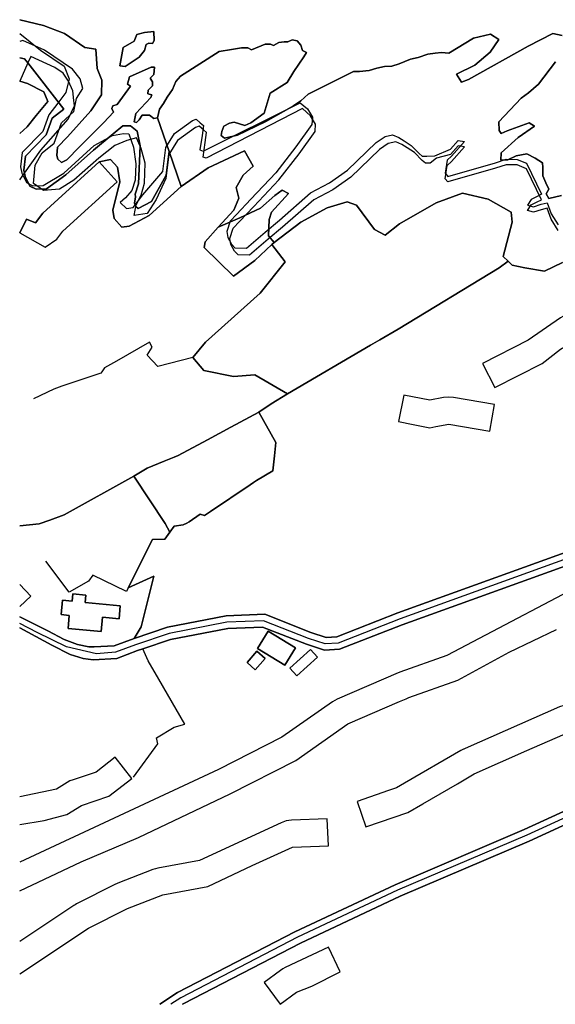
# Model space of a CAD drawing. Extents: x 463979 to 467979, y 555064 to 557157.
# Tile 1 of 82: x 463979 to 464158, y 555066 to 555394. Entities that reach past the tile are written whole.
import ezdxf

# ---------------------------------------------------------------- set-up
doc = ezdxf.new("R2010")
doc.units = 0
doc.header["$MEASUREMENT"] = 0
doc.layers.add('OS MAP', color=7, linetype='Continuous')

msp = doc.modelspace()

# ---------------------------------------------------------------- linework, layer by layer
at = {"layer": 'OS MAP'}
for p, q in [((463979.42, 555340.92), (463980.97, 555343.09)), ((464015.59, 555204.85), (464014.98, 555203.63))]:
    msp.add_line(p, q, dxfattribs=at)
for points in [[(464029.22, 555350.31), (464025.4, 555361.54), (464024.11, 555361.3), (464022.71, 555362.41), (464020.27, 555362.44), (464019.2, 555360.88), (464018.31, 555360.01), (464017.62, 555360.2), (464018.17, 555362.99), (464023.13, 555368.35), (464023.49, 555369.22), (464022.1, 555369.58), (464022.28, 555370.81), (464023.7, 555372.19), (464023.72, 555373.59), (464022.86, 555374.82), (464024.09, 555376.03), (464024.3, 555378.47), (464023.25, 555378.49), (464016.04, 555375.25), (464015.32, 555372.81), (464016.36, 555372.1), (464011.92, 555366.03), (464010.51, 555365.52), (464010.15, 555364.65), (464010.66, 555363.42), (464007.47, 555359.96), (463999.34, 555351.84), (463995.09, 555347.52), (463993.34, 555346.67), (463992.13, 555347.73), (463991.79, 555348.96), (463992, 555351.75), (463995.36, 555355.21), (464003.15, 555363.86), (464006.71, 555369.24), (464006.77, 555374.13), (464005.24, 555378), (464004.79, 555384.47), (464001.12, 555385.04), (463994.36, 555389.66), (463987.4, 555392.36), (463979.42, 555394.28)], [(463979.42, 555394.28), (463987.4, 555392.36), (463994.36, 555389.66), (464001.12, 555385.04), (464004.79, 555384.47), (464005.24, 555378), (464006.77, 555374.13), (464006.71, 555369.24), (464003.15, 555363.86), (463995.36, 555355.21), (463992, 555351.75), (463991.79, 555348.96), (463992.13, 555347.73), (463993.34, 555346.67), (463995.09, 555347.52), (463999.34, 555351.84), (464007.47, 555359.96), (464010.66, 555363.42), (464010.15, 555364.65), (464010.51, 555365.52), (464011.92, 555366.03), (464016.36, 555372.1), (464015.32, 555372.81), (464016.04, 555375.25), (464023.25, 555378.49), (464024.3, 555378.47), (464024.09, 555376.03), (464022.86, 555374.82), (464023.72, 555373.59), (464023.7, 555372.19), (464022.28, 555370.81), (464022.1, 555369.58), (464023.49, 555369.22), (464023.13, 555368.35), (464018.17, 555362.99), (464017.62, 555360.2), (464018.31, 555360.01), (464019.2, 555360.88), (464020.27, 555362.44), (464022.71, 555362.41), (464024.11, 555361.3), (464025.4, 555361.54), (464026.01, 555364.49), (464027.3, 555366.34), (464028.53, 555368.43), (464029.52, 555369.9), (464030.33, 555371.06), (464031.41, 555373.67), (464033, 555375.4), (464045.86, 555383.64), (464050.06, 555384.29), (464053.39, 555384.95), (464055.49, 555384.93), (464056.7, 555384.22), (464061.27, 555386.09), (464063.02, 555386.07), (464064.06, 555385.7), (464065.82, 555386.73), (464067.57, 555386.89), (464068.79, 555386.87), (464070.2, 555387.56), (464071.94, 555387.19), (464073.15, 555385.77), (464073.66, 555384.02), (464075.04, 555383.3), (464074.16, 555381.92), (464070.78, 555377.06), (464068.53, 555373.33), (464062.89, 555369.84), (464060.95, 555363.09), (464056.44, 555359.9), (464054.5, 555359.05), (464050.93, 555360.06), (464049.38, 555359.82), (464047.44, 555358.81), (464046.74, 555356.95), (464046.52, 555355.63), (464047.67, 555354.78), (464052, 555355.78), (464061.49, 555360.39), (464070.64, 555365.53), (464073.11, 555367.24), (464075.58, 555369.49), (464088.24, 555375.81), (464090.71, 555377), (464092.63, 555376.98), (464095.95, 555377.29), (464098.41, 555378.14), (464101.04, 555378.63), (464103.49, 555378.78), (464105.94, 555379.62), (464109.63, 555381.16), (464112.26, 555381.65), (464115.42, 555382.84), (464117.87, 555383.16), (464119.97, 555383.31), (464122.41, 555383.1), (464130.69, 555388.08), (464136.3, 555389.41), (464139.07, 555387.63), (464136.23, 555383.47), (464131.11, 555379.16), (464124.96, 555376.08), (464126.67, 555373.44), (464128.96, 555374.29), (464148.84, 555385.42), (464157.1, 555389.69), (464160.24, 555388.96)], [(463979.42, 555389.64), (463986.38, 555384.14), (463994.19, 555378.81), (463995.89, 555374.59), (463994.78, 555370.06), (463992.12, 555366.42), (463989.1, 555362.61), (463987.12, 555357.04), (463980.22, 555349.95), (463979.64, 555345.24), (463980.14, 555343.14), (463981.67, 555339.97), (463983.76, 555338.9), (463987.26, 555339.03), (463994.12, 555343.15), (464004.19, 555352.3), (464010.35, 555355.72), (464014.03, 555356.38), (464015.77, 555356.18), (464017.3, 555351.8), (464018.11, 555346.19), (464017.87, 555340.78), (464016.78, 555337.29), (464014.65, 555334.87), (464012.89, 555333.32), (464014.96, 555331.37), (464017.24, 555331.69), (464020.43, 555335.85), (464027.13, 555343.64), (464028.13, 555351.67), (464030.98, 555356.36), (464036.98, 555360.66), (464038.21, 555361.17), (464039.59, 555359.93), (464040.63, 555359.04), (464040.24, 555355.72), (464039.49, 555350.84), (464040.53, 555350.48), (464072.88, 555366.53), (464075.3, 555364.58), (464077.02, 555361.77), (464076.82, 555359.32), (464071.49, 555351.87), (464064.74, 555343.2), (464056.42, 555334.39), (464051.65, 555329.36), (464049.52, 555327.12), (464048.43, 555323.64), (464048.76, 555321.71), (464049.96, 555319.43), (464051.17, 555318.19), (464055.01, 555318.15), (464061.22, 555323.43), (464065.96, 555327.46), (464076.38, 555336.6), (464082.71, 555339.85), (464088.7, 555344.15), (464098.25, 555353.3), (464101.24, 555355.37), (464103.7, 555355.86), (464105.78, 555354.96), (464107.52, 555353.9), (464109.95, 555352.29), (464112.54, 555349.64), (464113.58, 555348.76), (464115.15, 555348.74), (464117.78, 555348.88)], [(464012.79, 555378.91), (464014.53, 555378.71), (464019.29, 555381.81), (464021.06, 555384.06), (464021.61, 555385.97), (464022.49, 555386.49), (464023.71, 555386.3), (464024.25, 555387.34), (464024.11, 555390.31), (464020.96, 555390), (464018.5, 555389.33), (464017.6, 555387.07), (464013.91, 555385.01), (464012.79, 555378.91)], [(464012.79, 555378.91), (464013.91, 555385.01), (464017.6, 555387.07), (464018.5, 555389.33), (464020.96, 555390), (464024.11, 555390.31), (464024.25, 555387.34), (464023.71, 555386.3), (464022.49, 555386.49), (464021.61, 555385.97), (464021.06, 555384.06), (464019.29, 555381.81), (464014.53, 555378.71), (464012.79, 555378.91)], [(464160.24, 555388.96), (464157.1, 555389.69), (464148.84, 555385.42), (464128.96, 555374.29), (464126.67, 555373.44), (464124.96, 555376.08), (464131.11, 555379.16), (464136.23, 555383.47), (464139.07, 555387.63), (464136.3, 555389.41), (464130.69, 555388.08), (464122.41, 555383.1), (464119.97, 555383.31), (464117.87, 555383.16), (464115.42, 555382.84), (464112.26, 555381.65), (464109.63, 555381.16), (464105.94, 555379.62), (464103.49, 555378.78), (464101.04, 555378.63), (464098.41, 555378.14), (464095.95, 555377.29), (464092.63, 555376.98), (464090.71, 555377), (464088.24, 555375.81), (464075.58, 555369.49), (464073.11, 555367.24), (464070.64, 555365.53), (464061.49, 555360.39), (464052, 555355.78), (464047.67, 555354.78), (464046.52, 555355.63), (464046.74, 555356.95), (464047.44, 555358.81), (464049.38, 555359.82), (464050.93, 555360.06), (464054.5, 555359.05), (464056.44, 555359.9), (464060.95, 555363.09), (464062.89, 555369.84), (464068.53, 555373.33), (464070.78, 555377.06), (464074.16, 555381.92), (464075.04, 555383.3), (464073.66, 555384.02), (464073.15, 555385.77), (464071.94, 555387.19), (464070.2, 555387.56), (464068.79, 555386.87), (464067.57, 555386.89), (464065.82, 555386.73), (464064.06, 555385.7), (464063.02, 555386.07), (464061.27, 555386.09), (464056.7, 555384.22), (464055.49, 555384.93), (464053.39, 555384.95), (464050.06, 555384.29), (464045.86, 555383.64), (464033, 555375.4), (464031.41, 555373.67), (464030.33, 555371.06), (464029.52, 555369.9), (464028.53, 555368.43), (464027.3, 555366.34), (464026.01, 555364.49), (464025.4, 555361.54), (464029.22, 555350.31), (464033.2, 555338.62), (464042.21, 555344.9), (464054.34, 555350.52), (464057.25, 555345.42), (464053.89, 555342.49), (464051.57, 555338.32), (464052.41, 555334.81), (464050.78, 555330.81), (464045.57, 555325.06), (464052.76, 555328.18), (464059.64, 555331.39), (464064.41, 555335.7), (464066.88, 555337.42), (464068.96, 555336.35), (464063.3, 555330.12), (464062.57, 555327.68), (464062.33, 555322.24), (464064.23, 555319.97), (464073.1, 555326.74), (464081.9, 555331.53), (464088.56, 555333.56), (464091.7, 555332.47), (464097.72, 555324.36), (464101.19, 555322.4), (464105.96, 555326.19), (464118.27, 555333.21), (464127.05, 555336.43), (464135.59, 555334.41), (464143.23, 555330.12), (464143.54, 555326.8), (464140.61, 555315.3), (464142.23, 555313.74), (464143.55, 555312.46), (464147.74, 555311.54), (464154.37, 555310.42), (464160.34, 555313.32)], [(464158.94, 555324.04), (464156.53, 555327.74), (464155.18, 555331.42), (464153.25, 555330.92), (464150.62, 555330.08), (464148.7, 555330.62), (464149.95, 555332.53), (464151.88, 555333.56), (464153.29, 555334.24), (464148.34, 555344.61), (464145.21, 555345.87), (464141.53, 555345.92), (464138.03, 555344.73), (464122.07, 555340.2), (464121.2, 555341.26), (464121.95, 555345.62), (464123.37, 555347), (464127.62, 555351.85), (464125.53, 555352.22), (464123.04, 555349.28), (464118.3, 555348.1), (464116.19, 555346.4), (464114.62, 555346.41), (464113.58, 555347.3), (464110.99, 555349.95), (464108.56, 555351.55), (464106.82, 555352.62), (464104.74, 555353.52), (464102.28, 555353.03), (464099.29, 555350.96), (464089.74, 555341.81), (464083.75, 555337.51), (464077.42, 555334.26), (464067, 555325.12), (464062.26, 555321.09), (464056.05, 555315.8), (464052.21, 555315.85), (464051, 555317.09), (464049.8, 555319.37), (464049.48, 555321.3), (464050.56, 555324.78), (464052.69, 555327.02), (464057.47, 555332.04), (464065.78, 555340.86), (464072.53, 555349.52), (464077.86, 555356.98), (464078.06, 555359.42), (464076.35, 555362.24), (464073.66, 555364.71), (464041.57, 555348.14), (464040.53, 555348.5), (464041.28, 555353.38), (464041.67, 555356.7), (464040.63, 555357.59), (464039.25, 555358.83), (464038.02, 555358.32), (464032.02, 555354.02), (464029.17, 555349.33), (464028.17, 555341.3), (464024.86, 555334.29), (464021.92, 555329.61), (464017.56, 555329.03), (464018.29, 555332.53), (464019.9, 555335.73), (464020.99, 555339.74), (464021.23, 555346.45), (464019.9, 555351.28), (464018.38, 555354.88), (464015.07, 555354.04), (464011.13, 555352.34), (464005.75, 555348.14), (463997.5, 555340.81), (463992.72, 555337.73), (463987.4, 555337.34), (463984.02, 555339.71), (463984.56, 555345.74), (463986.92, 555349.92), (463990.88, 555353.08), (463993.36, 555359.9), (463997.43, 555363.65), (463998.36, 555367.98), (464000.51, 555371.36), (463999.53, 555374.59), (463997.05, 555377.77), (463987.68, 555384.14), (463980.46, 555387.3), (463979.42, 555387.04)], [(464158.94, 555324.04), (464156.53, 555327.74), (464155.18, 555331.42), (464153.25, 555330.92), (464150.62, 555330.08), (464148.7, 555330.62), (464149.95, 555332.53), (464151.88, 555333.56), (464153.29, 555334.24), (464148.34, 555344.61), (464145.21, 555345.87), (464141.53, 555345.92), (464138.03, 555344.73), (464122.07, 555340.2), (464121.2, 555341.26), (464121.95, 555345.62), (464123.37, 555347), (464127.62, 555351.85), (464125.53, 555352.22), (464123.04, 555349.28), (464118.3, 555348.1), (464116.19, 555346.4), (464114.62, 555346.41), (464113.58, 555347.3), (464110.99, 555349.95), (464108.56, 555351.55), (464106.82, 555352.62), (464104.74, 555353.52), (464102.28, 555353.03), (464099.29, 555350.96), (464089.74, 555341.81), (464083.75, 555337.51), (464077.42, 555334.26), (464067, 555325.12), (464062.26, 555321.09), (464056.05, 555315.8), (464052.21, 555315.85), (464051, 555317.09), (464049.8, 555319.37), (464049.48, 555321.3), (464050.56, 555324.78), (464052.69, 555327.02), (464057.47, 555332.04), (464065.78, 555340.86), (464072.53, 555349.52), (464077.86, 555356.98), (464078.06, 555359.42), (464076.35, 555362.24), (464073.66, 555364.71), (464041.57, 555348.14), (464040.53, 555348.5), (464041.28, 555353.38), (464041.67, 555356.7), (464040.63, 555357.59), (464039.25, 555358.83), (464038.02, 555358.32), (464032.02, 555354.02), (464029.17, 555349.33), (464028.17, 555341.3), (464024.86, 555334.29), (464021.92, 555329.61), (464017.56, 555329.03), (464018.29, 555332.53), (464019.9, 555335.73), (464020.99, 555339.74), (464021.23, 555346.45), (464019.9, 555351.28), (464018.38, 555354.88), (464015.07, 555354.04), (464011.13, 555352.34), (464005.75, 555348.14), (463997.5, 555340.81), (463992.72, 555337.73), (463987.4, 555337.34), (463984.02, 555339.71), (463984.56, 555345.74), (463986.92, 555349.92), (463990.88, 555353.08), (463993.36, 555359.9), (463997.43, 555363.65), (463998.36, 555367.98), (464000.51, 555371.36), (463999.53, 555374.59), (463997.05, 555377.77), (463987.68, 555384.14), (463980.46, 555387.3), (463979.42, 555387.04)], [(463980.97, 555343.09), (463986.47, 555350.75), (463995.55, 555361.07), (463997.69, 555365.6), (463997.47, 555367.34), (463997.07, 555370.58), (463995.7, 555373.74), (463993.86, 555376.48), (463991.15, 555378.38), (463983.13, 555382.01), (463982.15, 555379.85), (463979.42, 555373.82)], [(464033.2, 555338.62), (464029.22, 555350.31), (464028.24, 555342.46), (464023.32, 555333.64), (464018.85, 555331.29), (464018.12, 555331.94), (464017.72, 555333.07), (464017.96, 555335.18), (464017.89, 555336.11), (464018.98, 555339.59), (464019.52, 555352.23), (464018.54, 555357.15), (464016.36, 555358.9), (464013.83, 555358.9), (464010.6, 555356.23), (464004, 555350.82), (463994.8, 555342.53), (463988.36, 555337.85), (463984.87, 555337.72), (463982.78, 555338.79), (463981.25, 555341.95), (463980.97, 555343.09), (463980.75, 555344.06), (463981.33, 555348.77), (463988.22, 555355.86), (463990.21, 555361.43), (463994.18, 555364.46), (463982.15, 555379.85), (463981.06, 555381.26), (463979.42, 555381.56)], [(463979.42, 555381.56), (463981.06, 555381.26), (463982.15, 555379.85), (463994.18, 555364.46), (463990.21, 555361.43), (463988.22, 555355.86), (463981.33, 555348.77), (463980.75, 555344.06), (463980.97, 555343.09), (463981.25, 555341.95), (463982.78, 555338.79), (463984.87, 555337.72), (463988.36, 555337.85), (463994.8, 555342.53), (464004, 555350.82), (464010.6, 555356.23), (464013.83, 555358.9), (464016.36, 555358.9), (464018.54, 555357.15), (464019.52, 555352.23), (464018.98, 555339.59), (464017.89, 555336.11), (464017.96, 555335.18), (464017.72, 555333.07), (464018.12, 555331.94), (464018.85, 555331.29), (464023.32, 555333.64), (464028.24, 555342.46), (464029.22, 555350.31)], [(464033.2, 555338.62), (464029.22, 555350.31), (464028.24, 555342.46), (464023.32, 555333.64), (464018.85, 555331.29), (464018.12, 555331.94), (464017.72, 555333.07), (464017.96, 555335.18), (464017.89, 555336.11), (464018.98, 555339.59), (464019.52, 555352.23), (464018.54, 555357.15), (464016.36, 555358.9), (464013.83, 555358.9), (464010.6, 555356.23), (464004, 555350.82), (463994.8, 555342.53), (463988.36, 555337.85), (463984.87, 555337.72), (463982.78, 555338.79), (463981.25, 555341.95), (463980.97, 555343.09), (463980.75, 555344.06), (463981.33, 555348.77), (463988.22, 555355.86), (463990.21, 555361.43), (463994.18, 555364.46), (463982.15, 555379.85), (463981.06, 555381.26), (463979.42, 555381.56)], [(464159.97, 555335.65), (464155.76, 555334.65), (464154.91, 555336.23), (464155.8, 555337.79), (464154.78, 555339.9), (464153.75, 555342.19), (464153.79, 555344.98), (464153.63, 555346.56), (464151.2, 555348.16), (464148.42, 555349.59), (464144.92, 555348.93), (464142.1, 555347.56), (464139.83, 555347.42), (464139.86, 555349.86), (464145.51, 555355.04), (464150.98, 555358.82), (464149.24, 555359.89), (464141.87, 555357.18), (464139.93, 555356.33), (464139.25, 555357.39), (464139.1, 555360.19), (464146.54, 555368.14), (464149.01, 555369.86), (464152.36, 555372.79), (464158.04, 555380.24)], [(464158.04, 555380.24), (464152.36, 555372.79), (464149.01, 555369.86), (464146.54, 555368.14), (464139.1, 555360.19), (464139.25, 555357.39), (464139.93, 555356.33), (464141.87, 555357.18), (464149.24, 555359.89), (464150.98, 555358.82), (464145.51, 555355.04), (464139.86, 555349.86), (464139.83, 555347.42), (464142.1, 555347.56), (464144.92, 555348.93), (464148.42, 555349.59), (464151.2, 555348.16), (464153.63, 555346.56), (464153.79, 555344.98), (464153.75, 555342.19), (464154.78, 555339.9), (464155.8, 555337.79), (464154.91, 555336.23), (464155.76, 555334.65), (464159.97, 555335.65)], [(463979.42, 555373.81), (463982.05, 555373.04), (463987.44, 555370.18), (463988.8, 555367.02), (463984.9, 555362.34), (463981.88, 555358.53), (463979.42, 555356.36)], [(463979.42, 555356.36), (463981.88, 555358.53), (463984.9, 555362.34), (463988.8, 555367.02), (463987.44, 555370.18), (463982.05, 555373.04), (463979.42, 555373.81)], [(463979.42, 555373.81), (463982.05, 555373.04), (463987.44, 555370.18), (463988.8, 555367.02), (463984.9, 555362.34), (463981.88, 555358.53), (463979.42, 555356.36)], [(463979.42, 555373.81), (463982.05, 555373.04), (463987.44, 555370.18), (463988.8, 555367.02), (463984.9, 555362.34), (463981.88, 555358.53), (463979.42, 555356.36)], [(463979.42, 555356.36), (463981.88, 555358.53), (463984.9, 555362.34), (463988.8, 555367.02), (463987.44, 555370.18), (463982.05, 555373.04), (463979.42, 555373.81)], [(463979.42, 555373.81), (463982.05, 555373.04), (463987.44, 555370.18), (463988.8, 555367.02), (463984.9, 555362.34), (463981.88, 555358.53), (463979.42, 555356.36)], [(464117.78, 555348.88), (464123.04, 555351.09), (464125.53, 555354.04), (464127.62, 555353.66), (464123.37, 555348.82), (464121.95, 555347.44), (464121.2, 555343.07), (464122.07, 555342.02), (464138.03, 555346.55), (464141.53, 555347.73), (464145.21, 555347.69), (464148.34, 555346.43), (464153.29, 555336.06), (464151.88, 555335.38), (464149.95, 555334.35), (464148.7, 555332.44), (464150.62, 555331.9), (464153.25, 555332.74), (464155.18, 555333.24), (464156.53, 555329.55), (464158.94, 555325.85)], [(464045.57, 555325.06), (464050.78, 555330.81), (464052.41, 555334.81), (464051.57, 555338.32), (464053.89, 555342.49), (464057.25, 555345.42), (464054.34, 555350.52), (464042.21, 555344.9), (464033.2, 555338.62), (464022.62, 555329.04), (464015.94, 555325.45), (464013.49, 555325.13), (464010.9, 555327.95), (464010.41, 555330.76), (464012.79, 555340.17), (464011.97, 555345.07), (464009.73, 555347.72), (464005.87, 555346.89), (463992.27, 555334.46), (463987.14, 555329.8), (463984.66, 555326.51), (463981.7, 555327.77), (463979.42, 555323.25)], [(464045.57, 555325.06), (464050.78, 555330.81), (464052.41, 555334.81), (464051.57, 555338.32), (464053.89, 555342.49), (464057.25, 555345.42), (464054.34, 555350.52), (464042.21, 555344.9), (464033.2, 555338.62), (464022.62, 555329.04), (464015.94, 555325.45), (464013.49, 555325.13), (464010.9, 555327.95), (464010.41, 555330.76), (464012.79, 555340.17), (464011.97, 555345.07), (464009.73, 555347.72), (464005.87, 555346.89), (463992.27, 555334.46), (463987.14, 555329.8), (463984.66, 555326.51), (463981.7, 555327.77), (463979.42, 555323.25)], [(463979.42, 555323.25), (463981.7, 555327.77), (463984.66, 555326.51), (463987.14, 555329.8), (463992.27, 555334.46), (464005.87, 555346.89), (464009.73, 555347.72), (464011.97, 555345.07), (464012.79, 555340.17), (464010.41, 555330.76), (464010.9, 555327.95), (464013.49, 555325.13), (464015.94, 555325.45), (464022.62, 555329.04), (464033.2, 555338.62)], [(463979.42, 555323.25), (463981.7, 555327.77), (463984.66, 555326.51), (463987.14, 555329.8), (463992.27, 555334.46), (464005.87, 555346.89), (464009.73, 555347.72), (464011.97, 555345.07), (464012.79, 555340.17), (464010.41, 555330.76), (464010.9, 555327.95), (464013.49, 555325.13), (464015.94, 555325.45), (464022.62, 555329.04), (464033.2, 555338.62)], [(464005.87, 555346.89), (463992.27, 555334.46), (463987.14, 555329.8), (463984.66, 555326.51), (463981.7, 555327.77), (463979.42, 555323.25)], [(463979.42, 555323.25), (463987.94, 555318.46), (463991.84, 555321.09), (463993.83, 555323.72), (464011.94, 555340.24), (464005.87, 555346.89), (463992.27, 555334.46), (463987.14, 555329.8), (463984.66, 555326.51), (463981.7, 555327.77), (463979.42, 555323.25)], [(464064.23, 555319.97), (464062.33, 555322.24), (464062.57, 555327.68), (464063.3, 555330.12), (464068.96, 555336.35), (464066.88, 555337.42), (464064.41, 555335.7), (464059.64, 555331.39), (464052.76, 555328.18), (464045.57, 555325.06), (464041.22, 555320.26), (464040.85, 555318.34), (464050.7, 555308.79), (464057.76, 555313.95), (464063.4, 555319.34), (464064.23, 555319.97)], [(464063.4, 555319.34), (464067.9, 555313.54), (464059.54, 555303.11), (464041.33, 555286.76), (464037.14, 555281.63), (464040.75, 555277.28), (464050.69, 555275.28), (464057.74, 555275.91), (464068.65, 555269.49), (464096.39, 555285.71), (464099.44, 555287.5), (464105.52, 555291.05), (464139.28, 555311.54), (464142.23, 555313.74), (464140.61, 555315.3), (464143.54, 555326.8), (464143.23, 555330.12), (464135.59, 555334.41), (464127.05, 555336.43), (464118.27, 555333.21), (464105.96, 555326.19), (464101.19, 555322.4), (464097.72, 555324.36), (464091.7, 555332.47), (464088.56, 555333.56), (464081.9, 555331.53), (464073.1, 555326.74), (464064.23, 555319.97), (464063.4, 555319.34)], [(464063.4, 555319.34), (464067.9, 555313.54), (464059.54, 555303.11), (464041.33, 555286.76), (464037.14, 555281.63), (464040.75, 555277.28), (464050.69, 555275.28), (464057.74, 555275.91), (464068.65, 555269.49), (464096.39, 555285.71), (464099.44, 555287.5), (464105.52, 555291.05), (464139.28, 555311.54), (464142.23, 555313.74), (464140.61, 555315.3), (464143.54, 555326.8), (464143.23, 555330.12), (464135.59, 555334.41), (464127.05, 555336.43), (464118.27, 555333.21), (464105.96, 555326.19), (464101.19, 555322.4), (464097.72, 555324.36), (464091.7, 555332.47), (464088.56, 555333.56), (464081.9, 555331.53), (464073.1, 555326.74), (464064.23, 555319.97), (464063.4, 555319.34)], [(463979.42, 555225.5), (463985.85, 555226.16), (463989.41, 555227.42), (463994.25, 555229.18), (464017.42, 555242.06), (464021.95, 555244.74), (464027.6, 555247.05), (464030.89, 555248.4), (464032.23, 555248.94), (464041.96, 555254.19), (464049.76, 555258.4), (464059.08, 555263.42), (464063.28, 555266.22), (464068.65, 555269.49), (464057.74, 555275.91), (464050.69, 555275.28), (464040.75, 555277.28), (464037.14, 555281.63), (464041.33, 555286.76), (464059.54, 555303.11), (464067.9, 555313.54), (464063.4, 555319.34), (464057.76, 555313.95), (464050.7, 555308.79), (464040.85, 555318.34), (464041.22, 555320.26), (464045.57, 555325.06)], [(463979.42, 555225.5), (463985.85, 555226.16), (463989.41, 555227.42), (463994.25, 555229.18), (464017.42, 555242.06), (464021.95, 555244.74), (464027.6, 555247.05), (464030.89, 555248.4), (464032.23, 555248.94), (464041.96, 555254.19), (464049.76, 555258.4), (464059.08, 555263.42), (464063.28, 555266.22), (464068.65, 555269.49), (464057.74, 555275.91), (464050.69, 555275.28), (464040.75, 555277.28), (464037.14, 555281.63), (464041.33, 555286.76), (464059.54, 555303.11), (464067.9, 555313.54), (464063.4, 555319.34), (464057.76, 555313.95), (464050.7, 555308.79), (464040.85, 555318.34), (464041.22, 555320.26), (464045.57, 555325.06)], [(464037.14, 555281.63), (464041.33, 555286.76), (464059.54, 555303.11), (464067.9, 555313.54), (464063.4, 555319.34)], [(464160.34, 555313.32), (464154.37, 555310.42), (464147.74, 555311.54), (464143.55, 555312.46), (464142.23, 555313.74), (464139.28, 555311.54), (464105.52, 555291.05), (464099.44, 555287.5), (464096.39, 555285.71), (464068.65, 555269.49), (464063.28, 555266.22), (464059.08, 555263.42), (464064.74, 555253.31), (464064.34, 555248.86), (464063.81, 555243.83), (464058.34, 555240.64), (464057.36, 555239.98), (464056.21, 555239.2), (464042.97, 555230.29), (464041.01, 555228.97), (464039.61, 555229.45), (464035.95, 555226.8), (464035.16, 555226.44), (464033.94, 555225.88), (464030.89, 555225.45), (464029.47, 555223.42), (464027.79, 555221.03), (464023.7, 555220.94), (464015.59, 555204.85), (464024.16, 555208.75), (464019.86, 555191.85), (464017.56, 555187.99)], [(464160.34, 555313.32), (464154.37, 555310.42), (464147.74, 555311.54), (464143.55, 555312.46), (464142.23, 555313.74), (464139.28, 555311.54), (464105.52, 555291.05), (464099.44, 555287.5), (464096.39, 555285.71), (464068.65, 555269.49), (464063.28, 555266.22), (464059.08, 555263.42), (464064.74, 555253.31), (464064.34, 555248.86), (464063.81, 555243.83), (464058.34, 555240.64), (464057.36, 555239.98), (464056.21, 555239.2), (464042.97, 555230.29), (464041.01, 555228.97), (464039.61, 555229.45), (464035.95, 555226.8), (464035.16, 555226.44), (464033.94, 555225.88), (464030.89, 555225.45), (464029.47, 555223.42), (464027.79, 555221.03), (464023.7, 555220.94), (464015.59, 555204.85), (464024.16, 555208.75), (464019.86, 555191.85), (464017.56, 555187.99)], [(464068.65, 555269.49), (464096.39, 555285.71), (464099.44, 555287.5), (464105.52, 555291.05), (464139.28, 555311.54), (464142.23, 555313.74)], [(464190.81, 555296.05), (464185.18, 555303.08), (464180.96, 555299.69), (464163.08, 555296.31), (464161.27, 555295.77), (464159.62, 555294.86), (464148.9, 555287.43), (464133.65, 555279.63), (464137.75, 555271.61), (464153.53, 555279.69), (464159.71, 555284.42), (464164.75, 555287.47), (464170, 555288.83), (464184.84, 555291.27), (464190.81, 555296.05)], [(464037.14, 555281.63), (464025.46, 555278.59), (464021.89, 555282.45), (464023.61, 555285.09), (464022.67, 555286.77), (464011.72, 555280.45), (464007.64, 555278.18), (464006.81, 555276.86), (464006.51, 555276.38), (463999.08, 555273.94), (463993.44, 555272.08), (463990.84, 555271.12), (463983.97, 555267.84)], [(464068.65, 555269.49), (464057.74, 555275.91), (464050.69, 555275.28), (464040.75, 555277.28), (464037.14, 555281.63)], [(464059.08, 555263.42), (464063.28, 555266.22), (464068.65, 555269.49)], [(464110.58, 555259.32), (464116.1, 555258.22), (464118.13, 555258.62), (464122.46, 555259.47), (464136.17, 555257.13), (464137.68, 555266.01), (464123.97, 555268.34), (464122.34, 555268.47), (464120.72, 555268.3), (464116.11, 555267.4), (464107.44, 555269.12), (464105.68, 555260.29), (464110.58, 555259.32)], [(464017.42, 555242.06), (464027.85, 555226.31), (464029.47, 555223.42), (464030.89, 555225.45), (464033.94, 555225.88), (464035.16, 555226.44), (464035.95, 555226.8), (464039.61, 555229.45), (464041.01, 555228.97), (464042.97, 555230.29), (464056.21, 555239.2), (464057.36, 555239.98), (464058.34, 555240.64), (464063.81, 555243.83), (464064.34, 555248.86), (464064.74, 555253.31), (464059.08, 555263.42), (464049.76, 555258.4), (464041.96, 555254.19), (464032.23, 555248.94), (464030.89, 555248.4), (464027.6, 555247.05), (464021.95, 555244.74), (464017.42, 555242.06)], [(464017.42, 555242.06), (464021.95, 555244.74), (464027.6, 555247.05), (464030.89, 555248.4), (464032.23, 555248.94), (464041.96, 555254.19), (464049.76, 555258.4), (464059.08, 555263.42)], [(464017.42, 555242.06), (464027.85, 555226.31), (464029.47, 555223.42), (464030.89, 555225.45), (464033.94, 555225.88), (464035.16, 555226.44), (464035.95, 555226.8), (464039.61, 555229.45), (464041.01, 555228.97), (464042.97, 555230.29), (464056.21, 555239.2), (464057.36, 555239.98), (464058.34, 555240.64), (464063.81, 555243.83), (464064.34, 555248.86), (464064.74, 555253.31), (464059.08, 555263.42), (464049.76, 555258.4), (464041.96, 555254.19), (464032.23, 555248.94), (464030.89, 555248.4), (464027.6, 555247.05), (464021.95, 555244.74), (464017.42, 555242.06)], [(464059.08, 555263.42), (464064.74, 555253.31), (464064.34, 555248.86), (464063.81, 555243.83), (464058.34, 555240.64), (464057.36, 555239.98), (464056.21, 555239.2), (464042.97, 555230.29), (464041.01, 555228.97), (464039.61, 555229.45), (464035.95, 555226.8), (464035.16, 555226.44), (464033.94, 555225.88), (464030.89, 555225.45), (464029.47, 555223.42)], [(464017.56, 555187.99), (464019.86, 555191.85), (464024.16, 555208.75), (464015.59, 555204.85), (464023.7, 555220.94), (464027.79, 555221.03), (464029.47, 555223.42), (464027.85, 555226.31), (464017.42, 555242.06), (463994.25, 555229.18), (463989.41, 555227.42), (463985.85, 555226.16), (463979.42, 555225.5)], [(464017.56, 555187.99), (464019.86, 555191.85), (464024.16, 555208.75), (464015.59, 555204.85), (464023.7, 555220.94), (464027.79, 555221.03), (464029.47, 555223.42), (464027.85, 555226.31), (464017.42, 555242.06), (463994.25, 555229.18), (463989.41, 555227.42), (463985.85, 555226.16), (463979.42, 555225.5)], [(463979.42, 555225.5), (463985.85, 555226.16), (463989.41, 555227.42), (463994.25, 555229.18), (464017.42, 555242.06)], [(464017.42, 555242.06), (464027.85, 555226.31), (464029.47, 555223.42)], [(464029.47, 555223.42), (464027.79, 555221.03), (464023.7, 555220.94), (464015.59, 555204.85)], [(464161.21, 555216.6), (464105.46, 555196.46), (464085.13, 555188.52), (464081.55, 555188.32), (464076.41, 555189.98), (464061.08, 555196.02), (464048.27, 555195.53), (464028.64, 555191.73), (464017.56, 555187.99), (464010.9, 555185.47), (464004.29, 555185.19), (464002.43, 555185.22), (463998.68, 555185.98), (463994.26, 555187.67), (463988.74, 555190.55), (463979.42, 555195.15)], [(464017.56, 555187.99), (464028.64, 555191.73), (464048.27, 555195.53), (464061.08, 555196.02), (464076.41, 555189.98), (464081.55, 555188.32), (464085.13, 555188.52), (464105.46, 555196.46), (464161.21, 555216.6)], [(464017.56, 555187.99), (464028.64, 555191.73), (464048.27, 555195.53), (464061.08, 555196.02), (464076.41, 555189.98), (464081.55, 555188.32), (464085.13, 555188.52), (464105.46, 555196.46), (464161.21, 555216.6)], [(464161.94, 555214.6), (464106.21, 555194.46), (464085.59, 555186.41), (464081.27, 555186.17), (464075.69, 555187.97), (464060.71, 555193.87), (464048.51, 555193.4), (464029.18, 555189.66), (464017.98, 555185.89), (464011.37, 555183.37), (464005.01, 555182.88), (463995.06, 555185.12), (463985.28, 555189.98), (463979.42, 555192.93)], [(464162.66, 555212.65), (464106.94, 555192.52), (464086.04, 555184.35), (464081, 555184.08), (464074.99, 555186.01), (464060.36, 555191.78), (464048.75, 555191.33), (464029.71, 555187.65), (464020.44, 555184.53), (464018.68, 555183.93), (464011.82, 555181.32), (464003.94, 555180.82), (464000.52, 555181.29), (463996.25, 555182.6), (463990.08, 555185.69), (463979.42, 555191.47)], [(464162.66, 555212.65), (464106.94, 555192.52), (464086.04, 555184.35), (464081, 555184.08), (464074.99, 555186.01), (464060.36, 555191.78), (464048.75, 555191.33), (464029.71, 555187.65), (464020.44, 555184.53), (464018.68, 555183.93), (464011.82, 555181.32), (464003.94, 555180.82), (464000.52, 555181.29), (463996.25, 555182.6), (463990.08, 555185.69), (463979.42, 555191.47)], [(463979.42, 555191.47), (463990.08, 555185.69), (463996.25, 555182.6), (464000.52, 555181.29), (464003.94, 555180.82), (464011.82, 555181.32), (464018.68, 555183.93), (464020.44, 555184.53), (464029.71, 555187.65), (464048.75, 555191.33), (464060.36, 555191.78), (464074.99, 555186.01), (464081, 555184.08), (464086.04, 555184.35), (464106.94, 555192.52), (464162.66, 555212.65)], [(464014.98, 555203.63), (464003.74, 555209.06), (464002.36, 555207.12), (463995.93, 555203.35), (463988.14, 555213.76)], [(464175.5, 555210.55), (464121.83, 555182.33), (464106.15, 555176.76), (464105.87, 555176.65), (464105.59, 555176.54), (464085.22, 555167.71), (464084.41, 555167.31), (464083.64, 555166.83), (464066.83, 555155.06), (464045.64, 555144.31), (463979.42, 555113.41)], [(464015.59, 555204.85), (464024.16, 555208.75), (464019.86, 555191.85), (464017.56, 555187.99)], [(463979.42, 555205.92), (463983.09, 555202.05), (463979.42, 555198.58)], [(463979.42, 555198.58), (463983.09, 555202.05), (463979.42, 555205.92)], [(463979.42, 555198.58), (463983.09, 555202.05), (463979.42, 555205.92)], [(464012.95, 555198.87), (464012.55, 555194.54), (464007, 555195.04), (464006.57, 555190.31), (463995.54, 555191.31), (463995.93, 555195.65), (463993.24, 555195.9), (463993.68, 555200.74), (463996.9, 555200.45), (463997.11, 555202.82), (464001.49, 555202.42), (464001.26, 555199.92), (464012.95, 555198.87)], [(464012.95, 555198.87), (464001.26, 555199.92), (464001.49, 555202.42), (463997.11, 555202.82), (463996.9, 555200.45), (463993.68, 555200.74), (463993.24, 555195.9), (463995.93, 555195.65), (463995.54, 555191.31), (464006.57, 555190.31), (464007, 555195.04), (464012.55, 555194.54), (464012.95, 555198.87)], [(464012.95, 555198.87), (464001.26, 555199.92), (464001.49, 555202.42), (463997.11, 555202.82), (463996.9, 555200.45), (463993.68, 555200.74), (463993.24, 555195.9), (463995.93, 555195.65), (463995.54, 555191.31), (464006.57, 555190.31), (464007, 555195.04), (464012.55, 555194.54), (464012.95, 555198.87)], [(463979.42, 555195.15), (463988.74, 555190.55), (463994.26, 555187.67), (463998.68, 555185.98), (464002.43, 555185.22), (464004.29, 555185.19), (464010.9, 555185.47), (464017.56, 555187.99)], [(463979.42, 555195.15), (463988.74, 555190.55), (463994.26, 555187.67), (463998.68, 555185.98), (464002.43, 555185.22), (464004.29, 555185.19), (464010.9, 555185.47), (464017.56, 555187.99)], [(464017.56, 555187.99), (464010.9, 555185.47), (464004.29, 555185.19), (464002.43, 555185.22), (463998.68, 555185.98), (463994.26, 555187.67), (463988.74, 555190.55), (463979.42, 555195.15)], [(464058.66, 555184.61), (464067.78, 555179.07), (464071.31, 555184.88), (464062.19, 555190.42), (464058.66, 555184.61)], [(464058.66, 555184.61), (464067.78, 555179.07), (464071.31, 555184.88), (464062.19, 555190.42), (464058.66, 555184.61)], [(464058.66, 555184.61), (464062.19, 555190.42), (464071.31, 555184.88), (464067.78, 555179.07), (464058.66, 555184.61)], [(464106.04, 555166.93), (464108.25, 555167.88), (464109.17, 555168.28), (464125.45, 555174.06), (464142.52, 555183.41), (464158.3, 555190.97)], [(464017.32, 555141.67), (464025.49, 555152.82), (464024.99, 555154.85), (464030.85, 555158.39), (464034.41, 555159.4), (464025.82, 555174.42), (464022.28, 555180.53), (464020.44, 555184.53)], [(464058.49, 555183.68), (464055.18, 555179.93), (464057.93, 555177.5), (464061.24, 555181.26), (464058.49, 555183.68)], [(464058.49, 555183.68), (464055.18, 555179.93), (464057.93, 555177.5), (464061.24, 555181.26), (464058.49, 555183.68)], [(464058.49, 555183.68), (464061.24, 555181.26), (464057.93, 555177.5), (464055.18, 555179.93), (464058.49, 555183.68)], [(464076.33, 555184.31), (464069.47, 555178.03), (464071.79, 555175.49), (464078.65, 555181.77), (464076.33, 555184.31)], [(464076.33, 555184.31), (464069.47, 555178.03), (464071.79, 555175.49), (464078.65, 555181.77), (464076.33, 555184.31)], [(464076.33, 555184.31), (464078.65, 555181.77), (464071.79, 555175.49), (464069.47, 555178.03), (464076.33, 555184.31)], [(464295.54, 555180.85), (464293.29, 555180.96), (464290.18, 555181.12), (464257.77, 555171.72), (464231.15, 555163.13), (464194.89, 555145.92), (464147.57, 555124.25), (464104.54, 555105.85), (464071.12, 555090.18), (464032.03, 555069.92), (464026.07, 555065.98)], [(464296.31, 555178.77), (464290.42, 555179.06), (464258.36, 555169.78), (464231.9, 555161.23), (464195.75, 555144.08), (464148.4, 555122.39), (464105.38, 555103.99), (464072.03, 555088.35), (464033.07, 555068.16), (464029.77, 555065.98)], [(464033.69, 555065.98), (464034.16, 555066.29), (464072.98, 555086.41), (464106.26, 555102.02), (464149.27, 555120.41), (464179.92, 555134.45), (464181.49, 555135.17), (464196.66, 555142.12), (464232.7, 555159.21), (464259, 555167.71), (464287.11, 555175.85), (464290.68, 555176.89), (464297.04, 555176.56), (464296.31, 555178.77), (464295.54, 555180.85)], [(463979.42, 555103.83), (463999.93, 555113.52), (464019.02, 555121.58), (464049.58, 555136.21), (464071.47, 555147.32), (464088.8, 555159.45), (464106.04, 555166.93)], [(464127.9, 555151.28), (464127.42, 555151.07), (464127.31, 555151.02), (464126.85, 555150.81), (464126.41, 555150.56), (464107.7, 555139.69), (464105.02, 555138.13), (464102.38, 555137.23), (464091.87, 555133.64), (464094.78, 555125.12), (464108.77, 555129.9), (464113.84, 555132.84), (464125.35, 555139.54), (464130.93, 555142.78), (464148.5, 555150.6), (464163.01, 555156.9), (464172.67, 555158.14), (464182.33, 555158.61), (464181.54, 555167.58), (464162.21, 555165.87), (464160.77, 555165.62), (464159.38, 555165.14), (464127.9, 555151.28)], [(463979.42, 555125.92), (463987.53, 555127.29), (463995.16, 555129.29), (464000, 555132.32), (464009.16, 555135.34), (464016.74, 555141.22), (464011.22, 555148.33), (464004.87, 555143.4), (463997.19, 555140.87), (463996.17, 555140.47), (463995.22, 555139.95), (463991.72, 555137.76), (463979.42, 555135.12)], [(464026.07, 555065.98), (464032.03, 555069.92), (464071.12, 555090.18), (464104.54, 555105.85), (464147.57, 555124.25), (464194.89, 555145.92)], [(464026.07, 555065.98), (464032.03, 555069.92), (464071.12, 555090.18), (464104.54, 555105.85), (464147.57, 555124.25), (464194.89, 555145.92)], [(464181.49, 555135.17), (464179.92, 555134.45), (464149.27, 555120.41), (464106.26, 555102.02), (464072.98, 555086.41), (464034.16, 555066.29), (464033.69, 555065.98)], [(464181.49, 555135.17), (464179.92, 555134.45), (464149.27, 555120.41), (464106.26, 555102.02), (464072.98, 555086.41), (464034.16, 555066.29), (464033.69, 555065.98)], [(463979.42, 555076.11), (464002.4, 555091.4), (464015.38, 555097.96), (464027.09, 555102.49), (464042.09, 555105.23), (464056.86, 555112.3), (464070.35, 555118.35), (464082.3, 555118.81), (464081.95, 555127.81), (464070, 555127.34), (464068.24, 555127.1), (464066.57, 555126.51), (464039.35, 555113.88), (464025.47, 555111.34), (464024.64, 555111.15), (464023.84, 555110.89), (464012.13, 555106.35), (464011.72, 555106.18), (464011.32, 555105.99), (463998.34, 555099.43), (463997.87, 555099.17), (463997.41, 555098.89), (463979.42, 555086.92)], [(464066.23, 555065.98), (464071.71, 555070.05), (464076.8, 555072.07), (464086.22, 555076.86), (464082.39, 555085.01), (464067.88, 555078.2), (464067.08, 555077.78), (464066.33, 555077.27), (464060.85, 555073.2), (464066.23, 555065.98)]]:
    msp.add_lwpolyline(points, dxfattribs=at)

doc.saveas('drawing.dxf')
